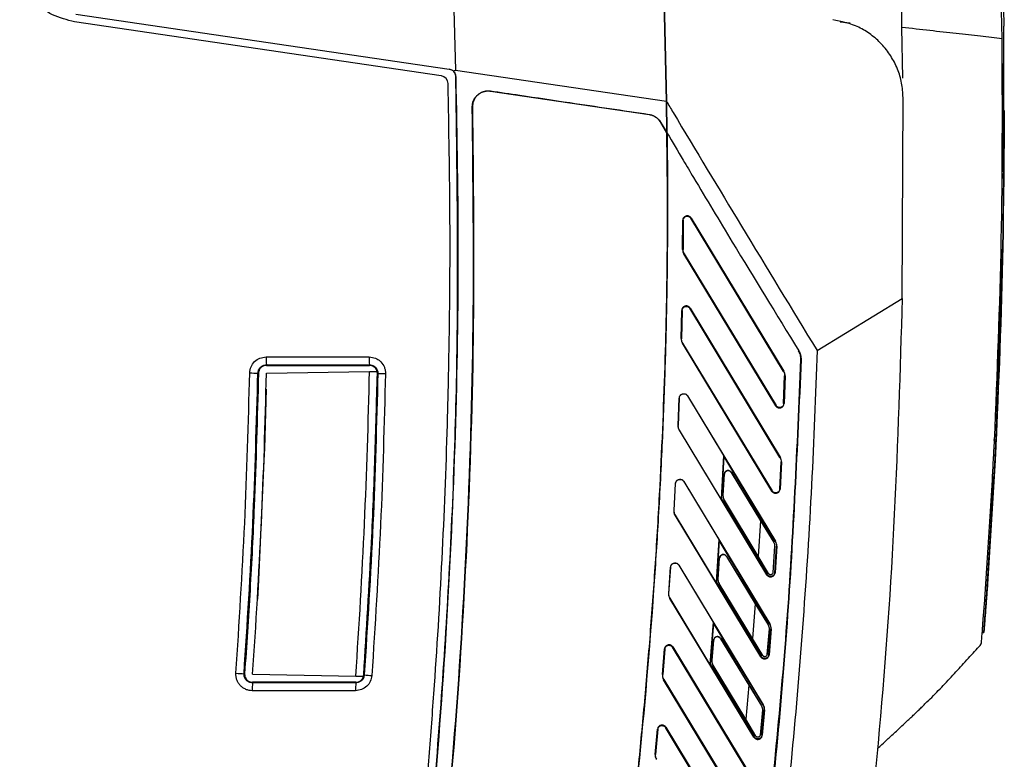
# Model space of a CAD drawing. Extents: x 189 to 1575, y -41 to 1223.
# Tile 16 of 60: x 320 to 444, y 595 to 688. Entities that reach past the tile are written whole.
import ezdxf

# ---------------------------------------------------------------- set-up
doc = ezdxf.new("R2010")
doc.units = 0
doc.layers.get('0').update_dxf_attribs({"linetype": 'CONTINUOUS'})

msp = doc.modelspace()

# ---------------------------------------------------------------- linework, layer by layer
at = {"color": 7, "linetype": 'Continuous'}
for p, q in [((374.61, 693.46), (374.93, 681.73)), ((401.53, 677.81), (401.26, 690.48)), ((401.26, 690.48), (401.53, 677.81)), ((326.99, 688.81), (374.1, 681.85)), ((373.12, 680.99), (326.85, 687.82)), ((444.03, 668.9), (444.09, 687.16)), ((431.37, 680.73), (431.25, 687.11)), ((374.93, 681.73), (401.53, 677.81)), ((379.34, 679.08), (399.36, 676.12)), ((379.34, 679.08), (379.34, 679.06)), ((401.6, 673.81), (401.53, 677.81)), ((401.57, 673.87), (401.53, 677.81)), ((401.53, 677.81), (401.6, 673.81)), ((431.28, 652.9), (431.4, 678.26)), ((377.03, 677.04), (377.05, 677.04)), ((399.36, 676.12), (399.35, 676.1)), ((444.15, 676.65), (444.1, 666.99)), ((444.15, 676.77), (444.15, 676.77)), ((444.15, 676.65), (444.15, 676.65)), ((400.79, 675.16), (400.78, 675.15)), ((401.6, 673.78), (400.78, 675.15)), ((400.79, 675.16), (401.57, 673.87)), ((401.55, 673.79), (401.56, 671.99)), ((401.6, 673.81), (401.57, 673.87)), ((401.6, 673.81), (401.6, 673.78)), ((401.78, 673.48), (401.6, 673.78)), ((444.03, 668.05), (444.03, 668.69)), ((403.58, 659.09), (403.6, 662.77)), ((403.65, 662.77), (403.6, 662.77)), ((403.65, 662.77), (403.63, 659.09)), ((404.65, 663.06), (404.61, 663.04)), ((416.31, 643.69), (404.61, 663.04)), ((404.65, 663.06), (416.35, 643.71)), ((403.58, 659.09), (403.63, 659.09)), ((403.78, 658.55), (403.73, 658.52)), ((403.78, 658.55), (415.37, 639.38)), ((443.35, 641.36), (443.97, 659.76)), ((415.32, 639.36), (403.73, 658.52)), ((420.55, 646.33), (431.28, 652.9)), ((403.39, 647.83), (403.47, 651.4)), ((403.52, 651.4), (403.44, 647.82)), ((403.52, 651.4), (403.47, 651.4)), ((404.52, 651.68), (404.48, 651.66)), ((415.85, 632.85), (404.48, 651.66)), ((404.52, 651.68), (415.9, 632.87)), ((403.39, 647.83), (403.44, 647.82)), ((403.58, 647.27), (403.54, 647.25)), ((414.82, 628.59), (403.54, 647.25)), ((403.58, 647.27), (414.87, 628.61)), ((418.23, 646.31), (418.21, 646.3)), ((351.01, 645.52), (364.02, 645.52)), ((418.53, 645.19), (418.51, 645.19)), ((351.05, 644.53), (364.05, 644.53)), ((351.05, 644.53), (351.05, 644.46)), ((351.05, 644.46), (364.05, 644.46)), ((351.05, 643.46), (364.06, 643.68)), ((364.05, 644.46), (364.05, 644.53)), ((364.06, 643.68), (365.01, 643.7)), ((416.31, 643.69), (416.35, 643.71)), ((350.05, 643.48), (349.98, 643.48)), ((365.05, 643.44), (365.12, 643.43)), ((416.32, 639.63), (416.45, 643.12)), ((416.51, 643.12), (416.38, 639.63)), ((416.51, 643.12), (416.45, 643.12)), ((351, 641.46), (350.79, 633.96)), ((403.02, 636.86), (403.15, 640.33)), ((403.04, 636.86), (403.17, 640.33)), ((403.15, 640.33), (403.17, 640.33)), ((404.21, 640.61), (404.19, 640.6)), ((404.19, 640.6), (408.73, 633.1)), ((404.21, 640.61), (415.31, 622.25)), ((443.13, 634.92), (443.32, 640.5)), ((415.32, 639.36), (415.37, 639.38)), ((416.32, 639.63), (416.38, 639.63)), ((403.04, 636.86), (403.02, 636.86)), ((403.18, 636.27), (403.17, 636.26)), ((414.19, 618.03), (403.17, 636.26)), ((408.45, 627.56), (403.18, 636.27)), ((350.79, 633.96), (350.73, 632.46)), ((350.73, 632.46), (350, 616.46)), ((408.73, 633.1), (408.45, 627.56)), ((408.76, 632.99), (408.48, 627.57)), ((408.73, 633.1), (408.76, 632.99)), ((415.27, 622.22), (408.76, 632.99)), ((415.85, 632.85), (415.9, 632.87)), ((443.01, 632.5), (442.05, 616.84)), ((415.83, 628.85), (416, 632.27)), ((416.05, 632.27), (415.88, 628.85)), ((416.05, 632.27), (416, 632.27)), ((408.67, 628.02), (408.81, 630.71)), ((408.71, 628.02), (408.85, 630.71)), ((408.85, 630.71), (408.81, 630.71)), ((409.74, 630.94), (409.71, 630.93)), ((409.71, 630.93), (413.39, 624.84)), ((409.74, 630.94), (415.08, 622.11)), ((441.66, 614.29), (442.67, 629.97)), ((441.91, 615.1), (442.91, 630.79)), ((442.91, 630.67), (442.88, 630.23)), ((402.49, 626.15), (402.68, 629.54)), ((402.51, 626.15), (402.69, 629.54)), ((402.68, 629.54), (402.69, 629.54)), ((403.73, 629.8), (403.72, 629.8)), ((403.72, 629.8), (408.15, 622.46)), ((403.73, 629.8), (414.6, 611.84)), ((415.83, 628.85), (415.88, 628.85)), ((408.48, 627.57), (408.45, 627.56)), ((408.48, 627.57), (414.24, 618.06)), ((408.67, 628.02), (408.71, 628.02)), ((414.82, 628.59), (414.87, 628.61)), ((408.84, 627.46), (408.81, 627.45)), ((414.42, 618.17), (408.81, 627.45)), ((413.12, 620.39), (408.84, 627.46)), ((402.51, 626.15), (402.49, 626.15)), ((402.66, 625.55), (402.64, 625.54)), ((413.44, 607.68), (402.64, 625.54)), ((407.8, 617.04), (402.66, 625.55)), ((413.39, 624.84), (413.12, 620.39)), ((413.39, 624.84), (415.08, 622.11)), ((408.15, 622.46), (407.8, 617.04)), ((408.18, 622.34), (407.84, 617.05)), ((408.15, 622.46), (408.18, 622.34)), ((414.55, 611.81), (408.18, 622.34)), ((415.19, 621.65), (414.98, 618.31)), ((415.19, 621.65), (414.98, 618.31)), ((415.08, 622.11), (415.08, 622.11)), ((415.19, 621.65), (415.19, 621.65)), ((415.2, 618.29), (415.41, 621.63)), ((415.46, 621.63), (415.25, 618.29)), ((415.27, 622.22), (415.31, 622.25)), ((415.46, 621.63), (415.41, 621.63)), ((408.03, 617.5), (408.21, 620.12)), ((408.07, 617.49), (408.24, 620.12)), ((408.24, 620.12), (408.21, 620.12)), ((409.13, 620.35), (409.1, 620.33)), ((409.1, 620.33), (412.71, 614.37)), ((409.13, 620.35), (414.37, 611.7)), ((414.43, 618.18), (413.12, 620.39)), ((401.82, 615.68), (402.05, 618.99)), ((401.84, 615.68), (402.07, 618.99)), ((402.05, 618.99), (402.07, 618.99)), ((403.1, 619.24), (403.09, 619.24)), ((403.09, 619.24), (407.44, 612.04)), ((403.1, 619.24), (413.76, 601.62)), ((414.19, 618.03), (414.24, 618.06)), ((414.42, 618.17), (414.43, 618.18)), ((414.98, 618.31), (414.98, 618.31)), ((415.2, 618.29), (415.25, 618.29)), ((350, 616.46), (349.91, 614.96)), ((407.84, 617.05), (407.8, 617.04)), ((407.84, 617.05), (413.48, 607.71)), ((408.03, 617.5), (408.07, 617.49)), ((408.2, 616.93), (408.17, 616.91)), ((413.67, 607.82), (408.17, 616.91)), ((412.39, 610), (408.2, 616.93)), ((401.84, 615.68), (401.82, 615.68)), ((401.99, 615.06), (401.97, 615.05)), ((407.02, 606.73), (401.99, 615.06)), ((412.57, 597.52), (401.97, 615.05)), ((412.71, 614.37), (412.39, 610)), ((412.71, 614.37), (414.36, 611.69)), ((441.87, 614.5), (441.87, 614.48)), ((441.87, 614.43), (441.87, 614.48)), ((407.44, 612.04), (407.02, 606.73)), ((407.47, 611.93), (407.06, 606.74)), ((407.44, 612.04), (407.47, 611.93)), ((413.72, 601.59), (407.47, 611.93)), ((414.37, 611.7), (414.36, 611.69)), ((414.55, 611.81), (414.6, 611.84)), ((414.48, 611.22), (414.22, 607.95)), ((414.48, 611.22), (414.23, 607.95)), ((414.44, 607.94), (414.7, 611.21)), ((414.48, 611.22), (414.48, 611.22)), ((414.75, 611.2), (414.5, 607.93)), ((414.75, 611.2), (414.7, 611.21)), ((441.59, 610.76), (441.59, 610.84)), ((402.34, 608.91), (402.3, 608.88)), ((412.77, 591.56), (402.3, 608.88)), ((402.34, 608.91), (412.82, 591.59)), ((407.26, 607.19), (407.47, 609.76)), ((407.3, 607.19), (407.5, 609.76)), ((407.5, 609.76), (407.47, 609.76)), ((408.39, 609.98), (408.36, 609.96)), ((408.36, 609.96), (411.92, 604.09)), ((408.39, 609.98), (413.53, 601.48)), ((413.68, 607.83), (412.39, 610)), ((401.02, 605.42), (401.29, 608.66)), ((401.34, 608.65), (401.07, 605.42)), ((401.34, 608.65), (401.29, 608.66)), ((413.44, 607.68), (413.48, 607.71)), ((413.67, 607.82), (413.68, 607.83)), ((414.23, 607.95), (414.22, 607.95)), ((414.44, 607.94), (414.5, 607.93)), ((407.06, 606.74), (407.02, 606.73)), ((407.06, 606.74), (412.62, 597.55)), ((407.26, 607.19), (407.3, 607.19)), ((407.43, 606.61), (407.4, 606.59)), ((412.8, 597.66), (407.4, 606.59)), ((411.54, 599.8), (407.43, 606.61)), ((348.23, 605.53), (348.3, 605.53)), ((349.3, 605.46), (362.32, 605.23)), ((362.32, 605.23), (363.28, 605.21)), ((363.33, 605.39), (363.4, 605.38)), ((401.02, 605.42), (401.07, 605.42)), ((349.3, 604.46), (349.3, 604.38)), ((362.33, 604.46), (349.3, 604.46)), ((362.33, 604.38), (349.3, 604.38)), ((362.33, 604.38), (362.33, 604.46)), ((401.22, 604.81), (401.17, 604.78)), ((411.59, 587.55), (401.17, 604.78)), ((401.22, 604.81), (411.64, 587.57)), ((411.92, 604.09), (411.54, 599.8)), ((411.92, 604.09), (413.53, 601.48)), ((362.3, 603.39), (349.27, 603.39)), ((413.53, 601.48), (413.53, 601.48)), ((413.72, 601.59), (413.76, 601.62)), ((413.64, 600.99), (413.35, 597.79)), ((413.65, 600.99), (413.36, 597.79)), ((413.57, 597.77), (413.86, 600.98)), ((413.91, 600.97), (413.63, 597.77)), ((413.65, 600.99), (413.64, 600.99)), ((413.91, 600.97), (413.86, 600.98)), ((412.81, 597.67), (411.54, 599.8)), ((400.1, 595.36), (400.41, 598.53)), ((400.46, 598.53), (400.16, 595.36)), ((400.46, 598.53), (400.41, 598.53)), ((401.46, 598.77), (401.42, 598.75)), ((411.72, 581.7), (401.42, 598.75)), ((401.46, 598.77), (411.77, 581.73)), ((412.8, 597.66), (412.81, 597.67)), ((413.36, 597.79), (413.35, 597.79)), ((413.57, 597.77), (413.63, 597.77)), ((412.57, 597.52), (412.62, 597.55)), ((400.1, 595.36), (400.16, 595.36)), ((428.17, 596.09), (428.17, 596.09))]:
    msp.add_line(p, q, dxfattribs=at)
at = {"color": 8, "linetype": 'Continuous'}
for p, q in [((423.46, 687.82), (424.71, 687.68)), ((442.81, 635.04), (443.13, 635.04)), ((441.39, 610.76), (441.59, 610.76))]:
    msp.add_line(p, q, dxfattribs=at)
at = {"color": 7, "linetype": 'Continuous', "flags": 128}
for points in [[(440.28, 757.86), (441.07, 749.06), (441.78, 740.25), (442.39, 731.43), (442.92, 722.61), (443.35, 713.78), (443.69, 704.95), (443.93, 696.11), (444.09, 687.27)], [(443.99, 659.78), (443.74, 650.27), (443.13, 634.92)]]:
    msp.add_lwpolyline(points, dxfattribs=at)
at = {"color": 7, "linetype": 'Continuous'}
for centre, radius, start, end in [((372.98, 680), 1, 1.4305, 81.6022), ((358.76, 645.29), 7.74, 178.2482, 185.614), ((371.76, 645.29), 7.74, 178.2482, 185.614), ((-424.77, 660.08), 789, 356.01382, 358.80943), ((357.67, 1039.19), 395.78, 268.7374, 268.8864), ((-424.77, 660.08), 776, 355.96375, 358.77271), ((373.11, 987.86), 344.52, 268.671, 268.8306), ((355.66, 721.81), 116.52, 265.8413, 266.3473), ((371.24, 707.86), 102.78, 265.6263, 266.1614), ((357.01, 603.63), 7.74, 174.386, 181.752), ((370.04, 603.63), 7.74, 174.3861, 181.7554)]:
    msp.add_arc(centre, radius, start, end, dxfattribs=at)
for points, knots in [([(431.23, 688.09), (431.19, 693.79), (431.1, 705.19), (430.35, 722.28), (428.94, 742.19), (426.57, 764.88), (423.87, 781.77), (422.52, 790.21)], [0, 0, 0, 0, 0.166673, 0.333346, 0.50002, 0.750018, 1, 1, 1, 1]), ([(443.9, 685.69), (443.71, 695.13), (443.32, 714.02), (441.61, 742.3), (439.71, 761.09), (438.76, 770.48)], [0, 0, 0, 0, 0.333333, 0.666667, 1, 1, 1, 1]), ([(326.85, 687.82), (325.9, 688.06), (324, 688.54), (321.48, 690.39), (320.46, 692.18), (319.92, 693.12)], [0, 0, 0, 0, 0.322523, 0.6448, 1, 1, 1, 1]), ([(431.4, 678.26), (431.36, 678.88), (431.29, 680.09), (430.73, 681.89), (429.88, 683.57), (428.72, 685.05), (427.34, 686.26), (425.3, 687.52), (423.63, 687.86), (422.51, 688.09)], [0, 0, 0, 0, 0.1255342, 0.2488306, 0.3738682, 0.5000429, 0.6229446, 0.7493052, 1, 1, 1, 1]), ([(431.25, 687.11), (431.25, 687.28), (431.24, 687.6), (431.24, 687.93), (431.23, 688.09)], [0, 0, 0, 0, 0.5000023, 1, 1, 1, 1]), ([(443.13, 635.04), (443.49, 643.74), (444.21, 661.15), (444.13, 678.56), (444.09, 687.27)], [0, 0, 0, 0, 0.4999998, 1, 1, 1, 1]), ([(443.9, 685.69), (443.01, 685.79), (441.21, 686), (438.12, 686.34), (434.81, 686.71), (432.44, 686.98), (431.25, 687.11)], [0, 0, 0, 0, 0.2500018, 0.5000009, 0.7499979, 1, 1, 1, 1]), ([(442.93, 634.97), (443.28, 643.42), (443.98, 660.32), (443.93, 677.24), (443.9, 685.69)], [0, 0, 0, 0, 0.499999, 1, 1, 1, 1]), ([(374.1, 681.85), (374.17, 681.84), (374.3, 681.81), (374.44, 681.75), (374.5, 681.7), (374.5, 681.69)], [0, 0, 0, 0, 0.473155, 0.925137, 1, 1, 1, 1]), ([(374.64, 681.6), (374.56, 681.66), (374.4, 681.79), (374.2, 681.83), (374.1, 681.85)], [0, 0, 0, 0, 0.519497, 1, 1, 1, 1]), ([(374.64, 681.6), (374.69, 681.62), (374.79, 681.66), (374.88, 681.71), (374.93, 681.73)], [0, 0, 0, 0, 0.500458, 1, 1, 1, 1]), ([(374.95, 680.89), (374.95, 680.98), (374.93, 681.11), (374.84, 681.36), (374.72, 681.49), (374.64, 681.6)], [0, 0, 0, 0, 0.3201679, 0.5013095, 1, 1, 1, 1]), ([(374.75, 681.47), (374.81, 681.38), (374.92, 681.2), (374.94, 680.99), (374.95, 680.89)], [0, 0, 0, 0, 0.529616, 1, 1, 1, 1]), ([(347.82, 456.35), (348.17, 457.72), (349.97, 464.58), (353.02, 476.97), (356.75, 493.57), (359.55, 507.47), (362.14, 521.42), (364.5, 535.4), (366.56, 549.43), (368.4, 563.49), (370.02, 577.58), (371.33, 591.7), (372.42, 605.84), (373.28, 619.99), (373.84, 634.16), (374.17, 648.42), (374.3, 662.76), (374.08, 674.27), (373.98, 680.02)], [0, 0, 0, 0, 0.018826, 0.094136, 0.169445, 0.244755, 0.282408, 0.357718, 0.433027, 0.470681, 0.54599, 0.6213, 0.658953, 0.734262, 0.809572, 0.847225, 0.923595, 1, 1, 1, 1]), ([(348.65, 455.58), (351.29, 466.08), (356.58, 487.08), (362.89, 518.98), (368, 551.12), (371.77, 583.47), (374.21, 615.91), (375.42, 648.41), (375.11, 670.07), (374.95, 680.89)], [0, 0, 0, 0, 0.142675, 0.285456, 0.428476, 0.571532, 0.714551, 0.857329, 1, 1, 1, 1]), ([(374.95, 680.89), (375.09, 673.25), (375.36, 657.71), (374.92, 634.02), (373.76, 609.83), (371.9, 585.51), (370.04, 569.39), (369.11, 561.39)], [0, 0, 0, 0, 0.191556, 0.389098, 0.593554, 0.79824, 1, 1, 1, 1]), ([(377.03, 677.04), (377.03, 677.19), (377.05, 677.48), (377.18, 677.9), (377.4, 678.27), (377.69, 678.6), (378.06, 678.86), (378.46, 679.03), (378.9, 679.11), (379.19, 679.09), (379.34, 679.08)], [0, 0, 0, 0, 0.12558, 0.249014, 0.371999, 0.496027, 0.622568, 0.748567, 0.873863, 1, 1, 1, 1]), ([(379.34, 679.06), (379.2, 679.07), (378.91, 679.1), (378.48, 679.01), (378.07, 678.85), (377.71, 678.59), (377.42, 678.27), (377.2, 677.89), (377.06, 677.48), (377.05, 677.18), (377.05, 677.04)], [0, 0, 0, 0, 0.123294, 0.250078, 0.375949, 0.500468, 0.624162, 0.749257, 0.875228, 1, 1, 1, 1]), ([(399.35, 676.1), (396.02, 676.6), (390.57, 677.4), (383.9, 678.39), (380.57, 678.88), (379.34, 679.06)], [0, 0, 0, 0, 0.499948, 0.815926, 1, 1, 1, 1]), ([(401.53, 677.81), (401.81, 677.33), (404.95, 672.06), (411.28, 661.56), (417.36, 651.56), (420.55, 646.33)], [0, 0, 0, 0, 0.045165, 0.500011, 1, 1, 1, 1]), ([(371.8, 567.13), (372.78, 576.25), (374.73, 594.5), (376.44, 621.99), (377.34, 649.51), (377.13, 667.86), (377.03, 677.04)], [0, 0, 0, 0, 0.250008, 0.500028, 0.750014, 1, 1, 1, 1]), ([(377.05, 677.04), (377.15, 667.86), (377.36, 649.51), (376.46, 621.99), (374.74, 594.5), (372.8, 576.25), (371.82, 567.13)], [0, 0, 0, 0, 0.250043, 0.500007, 0.749967, 1, 1, 1, 1]), ([(400.78, 675.15), (400.7, 675.27), (400.53, 675.52), (400.18, 675.8), (399.79, 676.01), (399.5, 676.07), (399.35, 676.1)], [0, 0, 0, 0, 0.248252, 0.49998, 0.751621, 1, 1, 1, 1]), ([(399.36, 676.12), (399.5, 676.09), (399.79, 676.03), (400.19, 675.82), (400.54, 675.53), (400.71, 675.29), (400.79, 675.16)], [0, 0, 0, 0, 0.251787, 0.500163, 0.748429, 1, 1, 1, 1]), ([(444.06, 676.77), (444.07, 671.56), (444.11, 657.64), (443.51, 643.74), (443.13, 635.03)], [0, 0, 0, 0, 0.374204, 1, 1, 1, 1]), ([(395.4, 571), (395.69, 573.31), (396.31, 578.25), (397.22, 586.17), (398.1, 594.58), (398.9, 603.15), (399.6, 611.57), (400.22, 620.28), (400.88, 631.55), (401.43, 644.95), (401.72, 659.79), (401.64, 669.26), (401.6, 673.78)], [0, 0, 0, 0, 0.067575, 0.144996, 0.232262, 0.313532, 0.395784, 0.478036, 0.567859, 0.724425, 0.868472, 1, 1, 1, 1]), ([(401.6, 673.78), (401.63, 671.5), (401.68, 666.76), (401.66, 659.39), (401.55, 651.49), (401.33, 643.05), (400.98, 634.08), (400.51, 625.04), (399.63, 611.45), (398.11, 593.51), (396.3, 578.5), (395.4, 571)], [0, 0, 0, 0, 0.066342, 0.137875, 0.2146, 0.296517, 0.383625, 0.475923, 0.559896, 0.780195, 1, 1, 1, 1]), ([(401.6, 673.81), (402.29, 672.66), (403.41, 670.78), (406.13, 666.17), (410.97, 658.14), (415.43, 650.88), (418.23, 646.31)], [0, 0, 0, 0, 0.125001, 0.204307, 0.500003, 1, 1, 1, 1]), ([(401.6, 673.51), (401.61, 673.24), (401.62, 672.15), (401.64, 670.81), (401.65, 669.81)], [0, 0, 0, 0, 0.25412, 1, 1, 1, 1]), ([(404.65, 663.06), (404.63, 663.09), (404.58, 663.17), (404.45, 663.27), (404.29, 663.34), (404.12, 663.34), (403.97, 663.31), (403.82, 663.23), (403.69, 663.1), (403.61, 662.95), (403.6, 662.83), (403.6, 662.77)], [0, 0, 0, 0, 0.073914, 0.184677, 0.333413, 0.424186, 0.521913, 0.645341, 0.764158, 0.881303, 1, 1, 1, 1]), ([(403.65, 662.77), (403.65, 662.83), (403.67, 662.94), (403.75, 663.09), (403.86, 663.2), (403.99, 663.26), (404.11, 663.29), (404.25, 663.29), (404.4, 663.24), (404.53, 663.14), (404.59, 663.07), (404.61, 663.04)], [0, 0, 0, 0, 0.128933, 0.2488663, 0.3640039, 0.4773361, 0.5658553, 0.6502463, 0.7941083, 0.9099266, 1, 1, 1, 1]), ([(403.58, 659.09), (403.58, 658.99), (403.59, 658.79), (403.68, 658.61), (403.73, 658.52)], [0, 0, 0, 0, 0.494208, 1, 1, 1, 1]), ([(403.78, 658.55), (403.73, 658.63), (403.65, 658.8), (403.63, 658.99), (403.63, 659.09)], [0, 0, 0, 0, 0.500405, 1, 1, 1, 1]), ([(431.28, 652.9), (431.01, 643.82), (430.47, 625.66), (428.57, 598.47), (426.58, 580.41), (425.58, 571.38)], [0, 0, 0, 0, 0.333333, 0.666667, 1, 1, 1, 1]), ([(404.52, 651.68), (404.5, 651.72), (404.45, 651.79), (404.32, 651.9), (404.15, 651.96), (403.99, 651.96), (403.84, 651.93), (403.69, 651.86), (403.57, 651.73), (403.48, 651.57), (403.47, 651.46), (403.47, 651.4)], [0, 0, 0, 0, 0.078558, 0.190807, 0.338078, 0.426913, 0.522013, 0.645535, 0.764353, 0.881433, 1, 1, 1, 1]), ([(403.52, 651.4), (403.53, 651.46), (403.54, 651.57), (403.62, 651.71), (403.73, 651.82), (403.86, 651.88), (403.98, 651.91), (404.12, 651.91), (404.26, 651.86), (404.4, 651.77), (404.45, 651.69), (404.48, 651.66)], [0, 0, 0, 0, 0.129165, 0.24919, 0.364354, 0.477567, 0.561046, 0.641737, 0.782838, 0.901373, 1, 1, 1, 1]), ([(403.38, 647.83), (403.39, 647.72), (403.4, 647.52), (403.49, 647.34), (403.54, 647.25)], [0, 0, 0, 0, 0.499546, 1, 1, 1, 1]), ([(403.58, 647.27), (403.54, 647.36), (403.45, 647.53), (403.44, 647.73), (403.44, 647.82)], [0, 0, 0, 0, 0.500478, 1, 1, 1, 1]), ([(420.55, 646.33), (420.34, 640.67), (419.92, 629.34), (418.83, 612.39), (417.43, 595.45), (416.2, 584.19), (415.59, 578.56)], [0, 0, 0, 0, 0.249998, 0.499998, 0.75, 1, 1, 1, 1]), ([(418.51, 645.19), (418.5, 645.38), (418.48, 645.78), (418.3, 646.13), (418.21, 646.3)], [0, 0, 0, 0, 0.499615, 1, 1, 1, 1]), ([(418.23, 646.31), (418.32, 646.13), (418.5, 645.78), (418.52, 645.39), (418.53, 645.19)], [0, 0, 0, 0, 0.5003467, 1, 1, 1, 1]), ([(348.95, 643.5), (348.99, 643.77), (349.06, 644.3), (349.53, 644.97), (350.21, 645.43), (350.75, 645.49), (351.01, 645.52)], [0, 0, 0, 0, 0.2500002, 0.4998854, 0.749411, 1, 1, 1, 1]), ([(364.02, 645.52), (364.29, 645.49), (364.7, 645.44), (365.19, 645.17), (365.61, 644.83), (365.91, 644.35), (366.07, 643.82), (366.08, 643.55), (366.08, 643.41)], [0, 0, 0, 0, 0.249413, 0.375428, 0.499797, 0.74882, 0.875711, 1, 1, 1, 1]), ([(413.6, 578.79), (414.76, 589.83), (417.08, 611.91), (418.03, 634.1), (418.51, 645.19)], [0, 0, 0, 0, 0.499994, 1, 1, 1, 1]), ([(418.53, 645.19), (418.04, 634.1), (417.3, 617.46), (415.42, 595.34), (414.22, 584.3), (413.61, 578.78)], [0, 0, 0, 0, 0.499986, 0.749972, 1, 1, 1, 1]), ([(349.98, 643.48), (350, 643.62), (350.04, 643.89), (350.28, 644.24), (350.63, 644.48), (350.91, 644.51), (351.05, 644.53)], [0, 0, 0, 0, 0.249231, 0.501019, 0.748072, 1, 1, 1, 1]), ([(351.05, 644.46), (350.93, 644.44), (350.71, 644.42), (350.4, 644.25), (350.18, 643.99), (350.07, 643.72), (350.05, 643.54), (350.05, 643.48)], [0, 0, 0, 0, 0.220557, 0.440731, 0.660404, 0.870541, 1, 1, 1, 1]), ([(364.05, 644.53), (364.19, 644.51), (364.41, 644.48), (364.66, 644.35), (364.88, 644.17), (365.03, 643.92), (365.11, 643.65), (365.12, 643.5), (365.12, 643.43)], [0, 0, 0, 0, 0.250601, 0.376589, 0.498455, 0.749352, 0.878117, 1, 1, 1, 1]), ([(365.05, 643.44), (365.04, 643.55), (365.02, 643.77), (364.85, 644.08), (364.6, 644.31), (364.32, 644.43), (364.13, 644.45), (364.05, 644.46)], [0, 0, 0, 0, 0.2125644, 0.4243578, 0.6489212, 0.8492109, 1, 1, 1, 1]), ([(416.31, 643.69), (416.35, 643.6), (416.44, 643.42), (416.45, 643.22), (416.45, 643.12)], [0, 0, 0, 0, 0.500541, 1, 1, 1, 1]), ([(416.51, 643.12), (416.5, 643.23), (416.5, 643.44), (416.4, 643.62), (416.35, 643.71)], [0, 0, 0, 0, 0.499556, 1, 1, 1, 1]), ([(347.21, 605.6), (347.61, 611.91), (348.43, 624.54), (348.77, 637.18), (348.95, 643.5)], [0, 0, 0, 0, 0.500001, 1, 1, 1, 1]), ([(348.23, 605.53), (348.64, 611.85), (349.45, 624.49), (349.8, 637.15), (349.98, 643.48)], [0, 0, 0, 0, 0.499995, 1, 1, 1, 1]), ([(350.05, 643.48), (349.89, 637.88), (349.64, 628.75), (349.01, 616.1), (348.54, 609.05), (348.3, 605.53)], [0, 0, 0, 0, 0.44219, 0.721069, 1, 1, 1, 1]), ([(363.33, 605.39), (363.68, 610.98), (364.26, 620.11), (364.78, 632.79), (364.96, 639.89), (365.05, 643.44)], [0, 0, 0, 0, 0.44105, 0.7205, 1, 1, 1, 1]), ([(365.12, 643.43), (364.95, 637.09), (364.61, 624.39), (363.8, 611.72), (363.4, 605.38)], [0, 0, 0, 0, 0.499996, 1, 1, 1, 1]), ([(366.08, 643.41), (365.91, 637.06), (365.57, 624.35), (364.76, 611.66), (364.36, 605.31)], [0, 0, 0, 0, 0.5, 1, 1, 1, 1]), ([(403.15, 640.33), (403.16, 640.39), (403.17, 640.51), (403.26, 640.67), (403.39, 640.79), (403.55, 640.87), (403.73, 640.89), (403.92, 640.86), (404.09, 640.76), (404.17, 640.66), (404.21, 640.61)], [0, 0, 0, 0, 0.123801, 0.244672, 0.361645, 0.479353, 0.603387, 0.735805, 0.867316, 1, 1, 1, 1]), ([(403.17, 640.33), (403.18, 640.39), (403.19, 640.5), (403.27, 640.65), (403.41, 640.79), (403.58, 640.86), (403.74, 640.87), (403.9, 640.85), (404.04, 640.78), (404.14, 640.68), (404.18, 640.62), (404.19, 640.6)], [0, 0, 0, 0, 0.1122564, 0.2335113, 0.3665318, 0.5155818, 0.6167031, 0.7063707, 0.8485665, 0.9464358, 1, 1, 1, 1]), ([(415.32, 639.36), (415.34, 639.32), (415.4, 639.24), (415.54, 639.14), (415.7, 639.08), (415.85, 639.08), (416, 639.11), (416.15, 639.18), (416.28, 639.31), (416.36, 639.46), (416.37, 639.57), (416.38, 639.63)], [0, 0, 0, 0, 0.085823, 0.200466, 0.345493, 0.431326, 0.522307, 0.650682, 0.771095, 0.886561, 1, 1, 1, 1]), ([(416.32, 639.63), (416.32, 639.58), (416.3, 639.47), (416.22, 639.32), (416.1, 639.21), (415.95, 639.14), (415.78, 639.13), (415.61, 639.16), (415.47, 639.25), (415.4, 639.34), (415.37, 639.38)], [0, 0, 0, 0, 0.127332, 0.249093, 0.369401, 0.49161, 0.619497, 0.747114, 0.87281, 1, 1, 1, 1]), ([(403.17, 636.26), (403.12, 636.35), (403.03, 636.54), (403.02, 636.75), (403.02, 636.86)], [0, 0, 0, 0, 0.500426, 1, 1, 1, 1]), ([(403.18, 636.27), (403.14, 636.36), (403.04, 636.55), (403.04, 636.75), (403.03, 636.86)], [0, 0, 0, 0, 0.500569, 1, 1, 1, 1]), ([(442.67, 629.97), (442.71, 630.8), (442.79, 632.39), (442.88, 634.14), (442.93, 634.97)], [0, 0, 0, 0, 0.5272271, 1, 1, 1, 1]), ([(442.91, 630.79), (442.94, 631.46), (443.02, 632.8), (443.09, 634.29), (443.13, 635.04)], [0, 0, 0, 0, 0.5004248, 1, 1, 1, 1]), ([(443.13, 635.03), (443.11, 634.62), (443.07, 633.76), (443.03, 633), (443.01, 632.61)], [0, 0, 0, 0, 0.491242, 1, 1, 1, 1]), ([(443.13, 634.92), (443.09, 634.17), (443.02, 632.68), (442.94, 631.34), (442.91, 630.67)], [0, 0, 0, 0, 0.50044, 1, 1, 1, 1]), ([(443.13, 634.92), (443.11, 634.5), (443.07, 633.65), (443.03, 632.88), (443.01, 632.49)], [0, 0, 0, 0, 0.491249, 1, 1, 1, 1]), ([(415.85, 632.85), (415.9, 632.75), (415.99, 632.57), (416, 632.37), (416, 632.27)], [0, 0, 0, 0, 0.500549, 1, 1, 1, 1]), ([(416.05, 632.27), (416.05, 632.37), (416.04, 632.59), (415.95, 632.78), (415.9, 632.87)], [0, 0, 0, 0, 0.4994485, 1, 1, 1, 1]), ([(402.67, 629.54), (402.68, 629.6), (402.7, 629.73), (402.8, 629.89), (402.95, 630.01), (403.12, 630.08), (403.3, 630.09), (403.47, 630.04), (403.62, 629.95), (403.7, 629.85), (403.73, 629.8)], [0, 0, 0, 0, 0.129177, 0.2575156, 0.3879088, 0.5138779, 0.6334547, 0.7532055, 0.8755747, 1, 1, 1, 1]), ([(402.69, 629.54), (402.7, 629.59), (402.71, 629.7), (402.8, 629.85), (402.94, 629.99), (403.11, 630.06), (403.27, 630.07), (403.43, 630.04), (403.57, 629.97), (403.66, 629.87), (403.7, 629.82), (403.71, 629.8), (403.72, 629.8)], [0, 0, 0, 0, 0.111854, 0.232948, 0.365909, 0.515077, 0.620358, 0.712771, 0.857268, 0.953137, 0.982836, 1, 1, 1, 1]), ([(409.74, 630.94), (409.71, 630.99), (409.64, 631.07), (409.5, 631.15), (409.35, 631.19), (409.19, 631.18), (409.04, 631.11), (408.92, 631.01), (408.83, 630.87), (408.82, 630.76), (408.81, 630.71)], [0, 0, 0, 0, 0.1249952, 0.2499967, 0.3749989, 0.4999926, 0.6249946, 0.7499968, 0.8749752, 1, 1, 1, 1]), ([(409.71, 630.93), (409.69, 630.96), (409.64, 631.02), (409.52, 631.11), (409.36, 631.16), (409.19, 631.14), (409.05, 631.08), (408.93, 630.97), (408.86, 630.84), (408.85, 630.75), (408.85, 630.71)], [0, 0, 0, 0, 0.0932458, 0.2150535, 0.3652699, 0.4997945, 0.6394792, 0.7693743, 0.8895013, 1, 1, 1, 1]), ([(414.82, 628.59), (414.84, 628.56), (414.89, 628.48), (415.02, 628.38), (415.16, 628.32), (415.31, 628.31), (415.46, 628.32), (415.62, 628.39), (415.77, 628.52), (415.86, 628.68), (415.87, 628.8), (415.88, 628.85)], [0, 0, 0, 0, 0.0786126, 0.1846968, 0.319332, 0.3990364, 0.4855163, 0.6327743, 0.765086, 0.8865532, 1, 1, 1, 1]), ([(415.83, 628.85), (415.82, 628.8), (415.8, 628.69), (415.72, 628.55), (415.6, 628.44), (415.45, 628.37), (415.28, 628.36), (415.11, 628.39), (414.97, 628.48), (414.9, 628.57), (414.87, 628.61)], [0, 0, 0, 0, 0.1270726, 0.2487968, 0.3691209, 0.4914671, 0.619459, 0.7470403, 0.8727645, 1, 1, 1, 1]), ([(408.67, 628.02), (408.67, 627.92), (408.68, 627.72), (408.77, 627.54), (408.81, 627.45)], [0, 0, 0, 0, 0.499962, 1, 1, 1, 1]), ([(408.84, 627.46), (408.8, 627.55), (408.71, 627.73), (408.71, 627.92), (408.71, 628.02)], [0, 0, 0, 0, 0.512713, 1, 1, 1, 1]), ([(402.64, 625.54), (402.59, 625.63), (402.5, 625.83), (402.49, 626.04), (402.49, 626.15)], [0, 0, 0, 0, 0.500623, 1, 1, 1, 1]), ([(402.66, 625.55), (402.61, 625.64), (402.51, 625.83), (402.51, 626.04), (402.51, 626.15)], [0, 0, 0, 0, 0.500568, 1, 1, 1, 1]), ([(415.08, 622.11), (415.11, 622.04), (415.16, 621.95), (415.19, 621.78), (415.19, 621.69), (415.19, 621.65)], [0, 0, 0, 0, 0.496769, 0.749975, 1, 1, 1, 1]), ([(415.08, 622.11), (415.12, 622.04), (415.19, 621.89), (415.19, 621.73), (415.19, 621.65)], [0, 0, 0, 0, 0.499983, 1, 1, 1, 1]), ([(415.27, 622.22), (415.31, 622.13), (415.41, 621.95), (415.41, 621.74), (415.41, 621.63)], [0, 0, 0, 0, 0.500575, 1, 1, 1, 1]), ([(415.46, 621.63), (415.46, 621.74), (415.46, 621.96), (415.36, 622.15), (415.31, 622.25)], [0, 0, 0, 0, 0.499488, 1, 1, 1, 1]), ([(409.13, 620.35), (409.1, 620.39), (409.04, 620.48), (408.9, 620.56), (408.74, 620.6), (408.58, 620.59), (408.44, 620.52), (408.32, 620.42), (408.23, 620.28), (408.21, 620.18), (408.21, 620.12)], [0, 0, 0, 0, 0.1250127, 0.2500089, 0.3750023, 0.499997, 0.6249877, 0.749995, 0.8749992, 1, 1, 1, 1]), ([(409.1, 620.33), (409.08, 620.36), (409.03, 620.43), (408.92, 620.52), (408.76, 620.56), (408.59, 620.55), (408.44, 620.49), (408.33, 620.38), (408.26, 620.25), (408.25, 620.16), (408.24, 620.12)], [0, 0, 0, 0, 0.092386, 0.213721, 0.363877, 0.499792, 0.639323, 0.769156, 0.889341, 1, 1, 1, 1]), ([(402.05, 618.99), (402.06, 619.05), (402.08, 619.17), (402.18, 619.33), (402.32, 619.45), (402.5, 619.52), (402.67, 619.53), (402.84, 619.48), (403, 619.39), (403.07, 619.29), (403.1, 619.24)], [0, 0, 0, 0, 0.128482, 0.255797, 0.385957, 0.512426, 0.632471, 0.752648, 0.875345, 1, 1, 1, 1]), ([(402.07, 618.99), (402.07, 619.04), (402.09, 619.14), (402.17, 619.3), (402.31, 619.43), (402.48, 619.5), (402.65, 619.51), (402.81, 619.48), (402.95, 619.4), (403.04, 619.31), (403.08, 619.26), (403.09, 619.24), (403.09, 619.24)], [0, 0, 0, 0, 0.1099034, 0.2301618, 0.3633513, 0.5136777, 0.6222344, 0.7169048, 0.8634213, 0.9579982, 0.9857096, 1, 1, 1, 1]), ([(414.19, 618.03), (414.21, 618), (414.26, 617.93), (414.38, 617.83), (414.53, 617.77), (414.67, 617.75), (414.82, 617.77), (414.99, 617.83), (415.13, 617.97), (415.22, 618.12), (415.24, 618.23), (415.25, 618.29)], [0, 0, 0, 0, 0.075971, 0.181517, 0.317573, 0.398709, 0.487212, 0.633391, 0.764991, 0.886235, 1, 1, 1, 1]), ([(415.2, 618.29), (415.19, 618.24), (415.17, 618.13), (415.08, 617.99), (414.96, 617.88), (414.81, 617.82), (414.65, 617.8), (414.48, 617.84), (414.34, 617.92), (414.27, 618.01), (414.24, 618.06)], [0, 0, 0, 0, 0.126859, 0.24842, 0.368712, 0.491044, 0.619077, 0.746675, 0.872503, 1, 1, 1, 1]), ([(414.98, 618.31), (414.98, 618.28), (414.97, 618.22), (414.92, 618.14), (414.85, 618.07), (414.75, 618.03), (414.65, 618.02), (414.55, 618.05), (414.47, 618.1), (414.44, 618.15), (414.42, 618.17)], [0, 0, 0, 0, 0.110372, 0.222298, 0.359485, 0.49987, 0.637033, 0.777462, 0.887997, 1, 1, 1, 1]), ([(414.98, 618.31), (414.98, 618.3), (414.97, 618.25), (414.95, 618.19), (414.91, 618.13), (414.86, 618.09), (414.79, 618.05), (414.69, 618.03), (414.59, 618.04), (414.49, 618.1), (414.45, 618.15), (414.43, 618.18)], [0, 0, 0, 0, 0.026793, 0.126279, 0.181841, 0.251609, 0.376346, 0.501073, 0.750067, 0.875053, 1, 1, 1, 1]), ([(408.03, 617.5), (408.03, 617.39), (408.03, 617.19), (408.13, 617), (408.17, 616.91)], [0, 0, 0, 0, 0.500035, 1, 1, 1, 1]), ([(408.2, 616.93), (408.16, 617.02), (408.07, 617.2), (408.07, 617.4), (408.07, 617.49)], [0, 0, 0, 0, 0.51324, 1, 1, 1, 1]), ([(442.05, 616.92), (442.02, 616.57), (441.97, 615.87), (441.92, 615.11), (441.88, 614.59), (441.87, 614.53), (441.87, 614.5)], [0, 0, 0, 0, 0.250703, 0.499994, 0.749489, 1, 1, 1, 1]), ([(442.05, 616.84), (442.02, 616.48), (441.97, 615.78), (441.92, 615.03), (441.88, 614.51), (441.87, 614.45), (441.87, 614.43)], [0, 0, 0, 0, 0.250627, 0.499983, 0.749418, 1, 1, 1, 1]), ([(401.97, 615.05), (401.92, 615.15), (401.82, 615.35), (401.82, 615.57), (401.82, 615.68)], [0, 0, 0, 0, 0.49988, 1, 1, 1, 1]), ([(401.99, 615.06), (401.94, 615.16), (401.84, 615.35), (401.84, 615.57), (401.84, 615.68)], [0, 0, 0, 0, 0.499905, 1, 1, 1, 1]), ([(441.59, 610.84), (441.6, 610.89), (441.61, 611.01), (441.68, 611.91), (441.78, 613.25), (441.87, 614.48), (441.91, 615.1)], [0, 0, 0, 0, 0.250044, 0.500084, 0.750296, 1, 1, 1, 1]), ([(441.27, 609.29), (441.28, 609.37), (441.29, 609.53), (441.38, 610.73), (441.51, 612.33), (441.6, 613.6), (441.66, 614.29)], [0, 0, 0, 0, 0.273974, 0.562016, 0.760121, 1, 1, 1, 1]), ([(441.91, 615), (441.87, 614.39), (441.78, 613.16), (441.68, 611.82), (441.61, 610.93), (441.6, 610.82), (441.59, 610.76)], [0, 0, 0, 0, 0.25009, 0.500155, 0.750347, 1, 1, 1, 1]), ([(414.36, 611.69), (414.39, 611.63), (414.45, 611.53), (414.48, 611.36), (414.48, 611.27), (414.48, 611.22)], [0, 0, 0, 0, 0.49913, 0.749761, 1, 1, 1, 1]), ([(414.37, 611.7), (414.4, 611.62), (414.48, 611.47), (414.48, 611.31), (414.48, 611.22)], [0, 0, 0, 0, 0.499998, 1, 1, 1, 1]), ([(414.55, 611.81), (414.6, 611.71), (414.69, 611.52), (414.7, 611.31), (414.7, 611.21)], [0, 0, 0, 0, 0.499974, 1, 1, 1, 1]), ([(414.75, 611.2), (414.75, 611.31), (414.75, 611.54), (414.65, 611.74), (414.6, 611.84)], [0, 0, 0, 0, 0.500087, 1, 1, 1, 1]), ([(408.39, 609.98), (408.36, 610.02), (408.3, 610.11), (408.16, 610.19), (408.01, 610.23), (407.85, 610.22), (407.7, 610.16), (407.58, 610.05), (407.49, 609.92), (407.47, 609.81), (407.47, 609.76)], [0, 0, 0, 0, 0.125001, 0.250008, 0.375005, 0.500012, 0.625012, 0.750007, 0.875005, 1, 1, 1, 1]), ([(408.36, 609.96), (408.34, 609.99), (408.29, 610.06), (408.18, 610.14), (408.02, 610.19), (407.85, 610.18), (407.71, 610.12), (407.59, 610.02), (407.52, 609.89), (407.51, 609.8), (407.5, 609.76)], [0, 0, 0, 0, 0.091089, 0.212057, 0.362769, 0.499775, 0.63914, 0.768937, 0.889186, 1, 1, 1, 1]), ([(402.34, 608.91), (402.31, 608.95), (402.24, 609.05), (402.09, 609.14), (401.92, 609.19), (401.74, 609.18), (401.58, 609.12), (401.44, 609.01), (401.32, 608.85), (401.3, 608.73), (401.29, 608.66)], [0, 0, 0, 0, 0.121876, 0.2424274, 0.3639821, 0.4866407, 0.6053421, 0.728304, 0.8583872, 1, 1, 1, 1]), ([(401.34, 608.65), (401.35, 608.71), (401.37, 608.81), (401.45, 608.95), (401.57, 609.06), (401.72, 609.12), (401.89, 609.14), (402.05, 609.1), (402.2, 609.01), (402.27, 608.92), (402.3, 608.88)], [0, 0, 0, 0, 0.125715, 0.246761, 0.366821, 0.489202, 0.617733, 0.745843, 0.872165, 1, 1, 1, 1]), ([(428.17, 596.09), (428.35, 596.25), (428.71, 596.59), (429.46, 597.28), (430.29, 598.05), (431.02, 598.73), (431.56, 599.24), (432.08, 599.72), (432.46, 600.08), (432.88, 600.48), (433.31, 600.89), (433.78, 601.35), (434.44, 601.99), (435.16, 602.71), (435.95, 603.52), (436.74, 604.35), (437.53, 605.18), (438.31, 606.03), (439.08, 606.88), (439.86, 607.74), (440.6, 608.55), (441.06, 609.05), (441.27, 609.29)], [0, 0, 0, 0, 0.067212, 0.138668, 0.20617, 0.234267, 0.255834, 0.26432, 0.27167, 0.278389, 0.285117, 0.292516, 0.301815, 0.329275, 0.37023, 0.424926, 0.493118, 0.5744, 0.668286, 0.774257, 0.891774, 1, 1, 1, 1]), ([(413.44, 607.68), (413.46, 607.65), (413.5, 607.58), (413.62, 607.49), (413.76, 607.42), (413.91, 607.4), (414.07, 607.41), (414.23, 607.48), (414.38, 607.61), (414.47, 607.76), (414.49, 607.88), (414.5, 607.93)], [0, 0, 0, 0, 0.069821, 0.173417, 0.31132, 0.394791, 0.486827, 0.632725, 0.764474, 0.886018, 1, 1, 1, 1]), ([(414.44, 607.94), (414.43, 607.88), (414.42, 607.77), (414.33, 607.64), (414.21, 607.53), (414.06, 607.47), (413.89, 607.45), (413.73, 607.49), (413.58, 607.57), (413.52, 607.66), (413.48, 607.71)], [0, 0, 0, 0, 0.125674, 0.246651, 0.366616, 0.488936, 0.617384, 0.745528, 0.871966, 1, 1, 1, 1]), ([(414.23, 607.95), (414.22, 607.92), (414.21, 607.86), (414.16, 607.78), (414.09, 607.72), (414, 607.68), (413.9, 607.67), (413.81, 607.7), (413.73, 607.74), (413.69, 607.8), (413.67, 607.82)], [0, 0, 0, 0, 0.124984, 0.250029, 0.375034, 0.500029, 0.625056, 0.750027, 0.875024, 1, 1, 1, 1]), ([(414.22, 607.95), (414.22, 607.94), (414.22, 607.91), (414.2, 607.85), (414.15, 607.77), (414.06, 607.71), (413.93, 607.67), (413.79, 607.7), (413.71, 607.79), (413.68, 607.83)], [0, 0, 0, 0, 0.036644, 0.078332, 0.183192, 0.323416, 0.50229, 0.822925, 1, 1, 1, 1]), ([(407.26, 607.19), (407.26, 607.09), (407.26, 606.88), (407.35, 606.69), (407.4, 606.59)], [0, 0, 0, 0, 0.50001, 1, 1, 1, 1]), ([(407.43, 606.61), (407.38, 606.71), (407.29, 606.89), (407.29, 607.09), (407.29, 607.19)], [0, 0, 0, 0, 0.513912, 1, 1, 1, 1]), ([(349.27, 603.39), (349.13, 603.4), (348.85, 603.42), (348.44, 603.55), (348.07, 603.76), (347.75, 604.04), (347.49, 604.38), (347.31, 604.76), (347.2, 605.18), (347.21, 605.46), (347.21, 605.6)], [0, 0, 0, 0, 0.1235773, 0.2500933, 0.3760351, 0.4998932, 0.6237026, 0.7495415, 0.8748674, 1, 1, 1, 1]), ([(349.3, 604.38), (349.23, 604.39), (349.08, 604.4), (348.87, 604.47), (348.68, 604.58), (348.51, 604.72), (348.38, 604.9), (348.29, 605.1), (348.23, 605.31), (348.23, 605.46), (348.23, 605.53)], [0, 0, 0, 0, 0.1211022, 0.2500796, 0.3788036, 0.5018017, 0.622706, 0.7486659, 0.8775026, 1, 1, 1, 1]), ([(348.3, 605.53), (348.31, 605.41), (348.32, 605.19), (348.47, 604.87), (348.71, 604.63), (349, 604.49), (349.2, 604.47), (349.3, 604.46)], [0, 0, 0, 0, 0.207811, 0.41511, 0.625213, 0.819604, 1, 1, 1, 1]), ([(364.36, 605.31), (364.31, 605.06), (364.22, 604.55), (363.74, 603.91), (363.08, 603.48), (362.56, 603.42), (362.3, 603.39)], [0, 0, 0, 0, 0.249958, 0.499884, 0.749294, 1, 1, 1, 1]), ([(362.33, 604.46), (362.45, 604.47), (362.67, 604.49), (362.98, 604.66), (363.2, 604.92), (363.3, 605.18), (363.32, 605.34), (363.33, 605.39)], [0, 0, 0, 0, 0.227524, 0.454721, 0.68001, 0.899371, 1, 1, 1, 1]), ([(363.4, 605.38), (363.38, 605.25), (363.33, 604.98), (363.08, 604.65), (362.73, 604.43), (362.47, 604.4), (362.33, 604.38)], [0, 0, 0, 0, 0.2493672, 0.5013574, 0.7484957, 1, 1, 1, 1]), ([(401.02, 605.42), (401.02, 605.31), (401.02, 605.08), (401.12, 604.88), (401.17, 604.78)], [0, 0, 0, 0, 0.500059, 1, 1, 1, 1]), ([(401.22, 604.81), (401.17, 604.9), (401.07, 605.09), (401.07, 605.31), (401.07, 605.42)], [0, 0, 0, 0, 0.4999112, 1, 1, 1, 1]), ([(413.53, 601.48), (413.56, 601.41), (413.61, 601.31), (413.65, 601.14), (413.64, 601.04), (413.64, 600.99)], [0, 0, 0, 0, 0.499183, 0.749681, 1, 1, 1, 1]), ([(413.53, 601.48), (413.57, 601.4), (413.65, 601.25), (413.65, 601.08), (413.65, 600.99)], [0, 0, 0, 0, 0.500009, 1, 1, 1, 1]), ([(413.72, 601.59), (413.77, 601.49), (413.86, 601.3), (413.86, 601.08), (413.86, 600.98)], [0, 0, 0, 0, 0.499966, 1, 1, 1, 1]), ([(413.91, 600.97), (413.92, 601.08), (413.92, 601.31), (413.82, 601.52), (413.76, 601.62)], [0, 0, 0, 0, 0.500043, 1, 1, 1, 1]), ([(401.46, 598.77), (401.43, 598.82), (401.36, 598.91), (401.21, 599.01), (401.04, 599.05), (400.86, 599.05), (400.7, 598.99), (400.56, 598.88), (400.44, 598.73), (400.42, 598.6), (400.41, 598.53)], [0, 0, 0, 0, 0.121913, 0.242501, 0.364062, 0.486882, 0.606198, 0.729351, 0.859187, 1, 1, 1, 1]), ([(400.46, 598.53), (400.47, 598.58), (400.49, 598.69), (400.57, 598.82), (400.7, 598.93), (400.84, 598.99), (401.01, 599), (401.17, 598.96), (401.32, 598.88), (401.38, 598.79), (401.42, 598.75)], [0, 0, 0, 0, 0.125711, 0.246831, 0.367026, 0.489567, 0.618138, 0.746074, 0.872265, 1, 1, 1, 1]), ([(412.57, 597.52), (412.59, 597.5), (412.63, 597.43), (412.74, 597.33), (412.89, 597.27), (413.04, 597.24), (413.19, 597.25), (413.36, 597.32), (413.51, 597.45), (413.6, 597.6), (413.62, 597.71), (413.63, 597.77)], [0, 0, 0, 0, 0.066173, 0.168621, 0.307762, 0.392724, 0.487091, 0.632449, 0.76402, 0.885624, 1, 1, 1, 1]), ([(413.57, 597.77), (413.56, 597.72), (413.55, 597.61), (413.46, 597.47), (413.34, 597.37), (413.19, 597.31), (413.02, 597.29), (412.86, 597.33), (412.71, 597.42), (412.65, 597.51), (412.62, 597.55)], [0, 0, 0, 0, 0.125643, 0.24669, 0.36679, 0.489245, 0.617733, 0.74572, 0.872047, 1, 1, 1, 1]), ([(413.36, 597.79), (413.35, 597.76), (413.34, 597.71), (413.3, 597.63), (413.23, 597.56), (413.13, 597.52), (413.02, 597.51), (412.93, 597.54), (412.85, 597.59), (412.82, 597.64), (412.8, 597.66)], [0, 0, 0, 0, 0.11071, 0.22297, 0.359777, 0.499888, 0.636784, 0.776864, 0.887695, 1, 1, 1, 1]), ([(413.35, 597.79), (413.35, 597.78), (413.35, 597.73), (413.32, 597.67), (413.28, 597.62), (413.23, 597.58), (413.17, 597.54), (413.06, 597.52), (412.96, 597.53), (412.87, 597.59), (412.83, 597.64), (412.81, 597.67)], [0, 0, 0, 0, 0.026746, 0.126257, 0.1819, 0.251635, 0.376434, 0.501188, 0.750146, 0.87505, 1, 1, 1, 1]), ([(400.1, 595.36), (400.1, 595.25), (400.1, 595.02), (400.2, 594.81), (400.25, 594.71)], [0, 0, 0, 0, 0.500078, 1, 1, 1, 1]), ([(400.3, 594.73), (400.25, 594.83), (400.15, 595.03), (400.15, 595.25), (400.15, 595.36)], [0, 0, 0, 0, 0.5000212, 1, 1, 1, 1])]:
    msp.add_open_spline(points, degree=3, knots=knots, dxfattribs=at)

doc.saveas('drawing.dxf')
